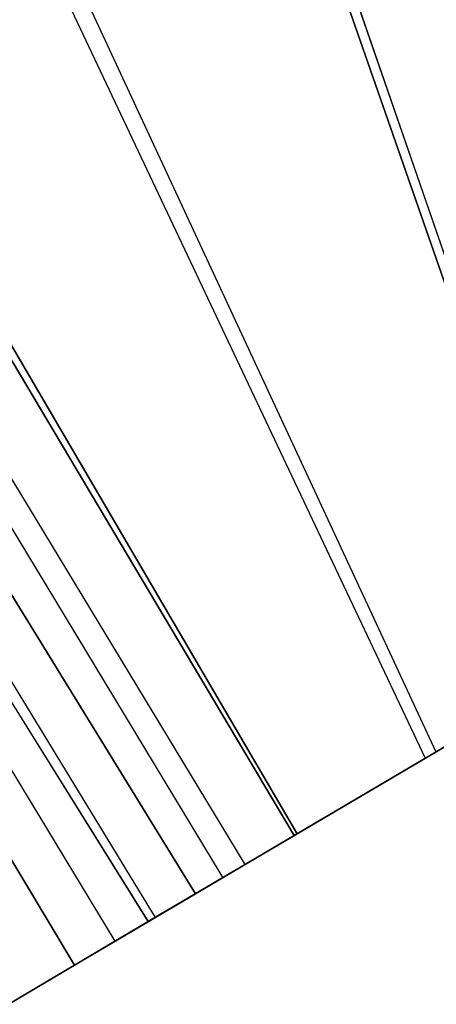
# Model space of a CAD drawing. Header units: millimetres. Extents: x 10871 to 12032, y -2698 to -1680.
# Tile 176 of 183: x 11552 to 11568, y -2057 to -2019. Entities that reach past the tile are written whole.
import ezdxf

# ---------------------------------------------------------------- set-up
doc = ezdxf.new("R2010")
doc.units = ezdxf.units.MM
doc.layers.add('1', color=7, linetype='Continuous')

msp = doc.modelspace()

# ---------------------------------------------------------------- linework, layer by layer
at = {"layer": '1', "color": 7, "true_color": 0xffffff}
for p, q in [((12021.945, -1779.154, 62.141), (11536.405, -2065.653, 62.141)), ((11573.321, -2043.87, 65.367), (11534.298, -1931.043, 60.036)), ((11534.298, -1931.043, 60.036), (11573.321, -2043.87, 65.367)), ((11573.039, -2044.037, 59.362), (11533.838, -1931.31, 53.97)), ((11533.838, -1931.31, 53.97), (11573.039, -2044.037, 59.362)), ((11518.022, -1940.495, 55.972), (11567.643, -2047.221, 59.574)), ((11516.935, -1941.127, 62.288), (11567.232, -2047.463, 65.608)), ((11503.151, -1949.135, 64.896), (11562.379, -2050.327, 65.87)), ((11562.379, -2050.327, 65.87), (11503.151, -1949.135, 64.896)), ((11562.266, -2050.393, 59.865), (11502.303, -1949.628, 58.896)), ((11502.303, -1949.628, 58.896), (11562.266, -2050.393, 59.865)), ((11499.647, -1951.171, 59.335), (11560.4, -2051.495, 59.879)), ((11498.879, -1951.618, 65.574), (11559.56, -2051.99, 65.953)), ((11496.979, -1952.722, 59.673), (11558.533, -2052.596, 59.894)), ((11558.533, -2052.596, 59.894), (11496.979, -1952.722, 59.673)), ((11495.822, -1953.395, 59.791), (11557.004, -2053.499, 59.902)), ((11494.581, -1954.116, 65.998), (11556.74, -2053.654, 65.998)), ((11556.74, -2053.654, 65.998), (11494.581, -1954.116, 65.998)), ((11532.924, -2017.197, 59.894), (11555.474, -2054.401, 59.907)), ((11553.944, -2055.304, 59.909), (11535.228, -2024.167, 59.909)), ((11535.228, -2024.167, 59.909), (11553.944, -2055.304, 59.909)), ((11562.379, -2050.327, 65.87), (11573.321, -2043.87, 65.367)), ((11573.321, -2043.87, 65.367), (11562.379, -2050.327, 65.87)), ((11573.039, -2044.037, 59.362), (11562.266, -2050.393, 59.865)), ((11562.266, -2050.393, 59.865), (11573.039, -2044.037, 59.362)), ((11556.74, -2053.654, 65.998), (11562.379, -2050.327, 65.87)), ((11562.379, -2050.327, 65.87), (11556.74, -2053.654, 65.998)), ((11562.266, -2050.393, 59.865), (11558.533, -2052.596, 59.894)), ((11558.533, -2052.596, 59.894), (11562.266, -2050.393, 59.865)), ((11558.533, -2052.596, 59.894), (11553.944, -2055.304, 59.909)), ((11553.944, -2055.304, 59.909), (11558.533, -2052.596, 59.894)), ((11536.405, -2065.653, 65.998), (11556.74, -2053.654, 65.998)), ((11556.74, -2053.654, 65.998), (11536.405, -2065.653, 65.998)), ((11553.944, -2055.304, 59.909), (11536.405, -2065.653, 59.909)), ((11536.405, -2065.653, 59.909), (11553.944, -2055.304, 59.909))]:
    msp.add_line(p, q, dxfattribs=at)

doc.saveas('drawing.dxf')
